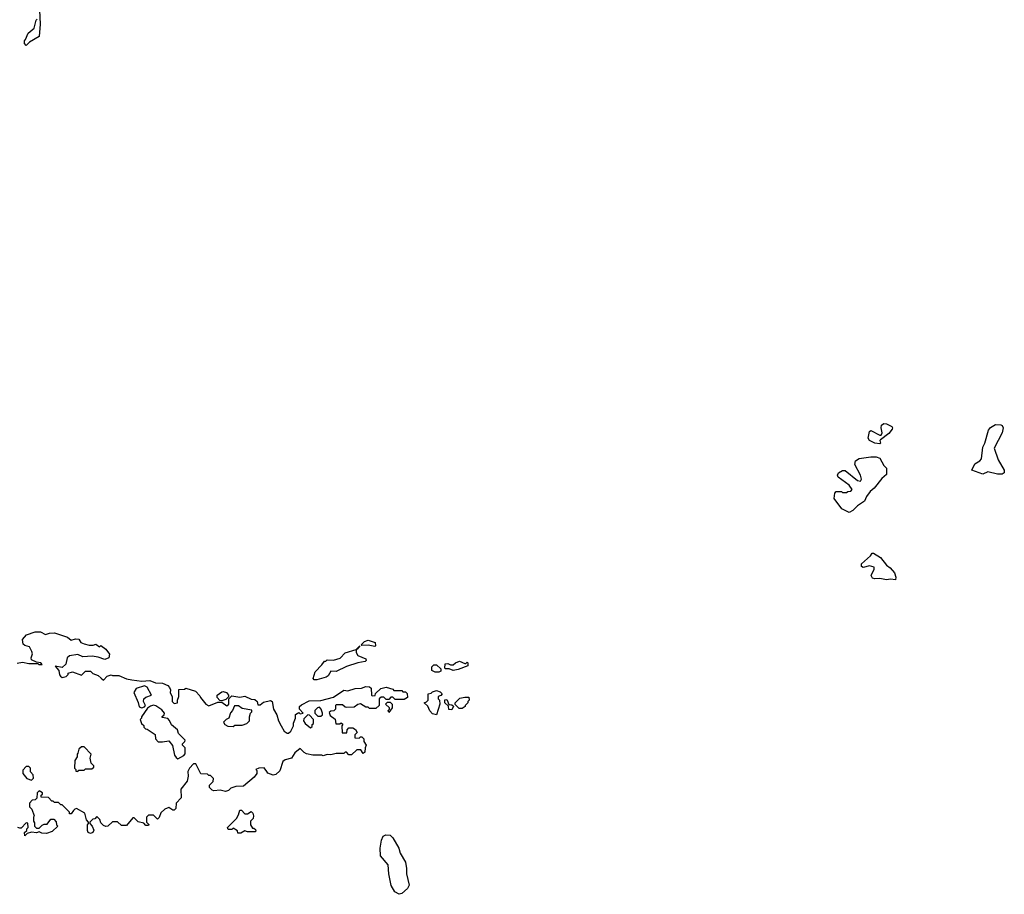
# Model space of a CAD drawing. Extents: x 2106670 to 2323771, y 35271 to 224896.
# Tile 3 of 256: x 2118304 to 2125962, y 68005 to 74810. Entities that reach past the tile are written whole.
import ezdxf

# ---------------------------------------------------------------- set-up
doc = ezdxf.new("R2010")
doc.units = 0

msp = doc.modelspace()

# ---------------------------------------------------------------- linework, layer by layer
at = {"layer": '0CON20XD'}
for points in [[(2118457.5, 74885), (2118462.5, 74775), (2118455, 74680), (2118380, 74635), (2118355, 74610), (2118340, 74625), (2118340, 74645), (2118350, 74655), (2118370, 74705), (2118417, 74743), (2118433, 74807), (2118440, 74815)], [(2124995, 71510.8), (2124955, 71514.5), (2124914.3, 71535), (2124902.9, 71555), (2124912.7, 71605), (2124925, 71612.5), (2124995, 71577.5), (2125005, 71577.5), (2125013.3, 71595), (2125003.8, 71635), (2125006, 71655), (2125025, 71667.9), (2125045, 71666.2), (2125086.7, 71645), (2125094, 71635), (2125091.4, 71625), (2125065, 71591.1), (2124998.3, 71541.7), (2124993.3, 71535), (2125000, 71515), (2124995, 71510.8)], [(2125945, 71274.2), (2125910, 71275), (2125835, 71293.1), (2125795, 71274.6), (2125710, 71305), (2125733.8, 71355), (2125772.5, 71377.5), (2125785.9, 71394.1), (2125794.3, 71484.3), (2125810, 71515), (2125840, 71615), (2125855, 71637.5), (2125895, 71660), (2125935, 71657.5), (2125945, 71652.5), (2125953.3, 71635), (2125945.8, 71595), (2125882.5, 71475), (2125914.4, 71384.4), (2125961.2, 71305), (2125962.5, 71285), (2125945, 71274.2)], [(2124755, 70974.6), (2124699.2, 71005), (2124640, 71085), (2124643, 71127), (2124655, 71140), (2124695, 71140), (2124705, 71130), (2124735, 71130), (2124745, 71140), (2124768.3, 71141.7), (2124780, 71155), (2124755, 71187.5), (2124671.4, 71251.4), (2124664.4, 71265), (2124673.1, 71285), (2124705, 71303.3), (2124725, 71302.5), (2124820, 71225), (2124845, 71220), (2124852.5, 71235), (2124843.3, 71265), (2124800.3, 71350.3), (2124805, 71377.5), (2124833.3, 71395), (2124925, 71409.2), (2124965, 71408.8), (2124995, 71397.5), (2125025, 71340), (2125045, 71320), (2125045, 71270), (2125009.8, 71240.2), (2124950, 71165), (2124920.2, 71139.8), (2124890.4, 71099.6), (2124875, 71062.9), (2124821.5, 71028.5), (2124785, 70990), (2124755, 70974.6)], [(2125115, 70452.5), (2125077.3, 70457.3), (2125045, 70452.9), (2124995, 70462.5), (2124955, 70459.4), (2124936.2, 70465), (2124926, 70485), (2124950, 70535), (2124949.3, 70549.3), (2124915, 70560), (2124865, 70548.8), (2124851.2, 70555), (2124851.9, 70575), (2124920.7, 70639.3), (2124935, 70660), (2124945, 70658.1), (2124999.5, 70625), (2125046.2, 70566.2), (2125075, 70544.3), (2125108.6, 70505), (2125117.5, 70472.5), (2125115, 70452.5)], [(2118285, 69802), (2118325, 69811.2), (2118375, 69800), (2118445, 69800), (2118453, 69793), (2118478.3, 69791.7), (2118467, 69807), (2118435, 69810), (2118395, 69830), (2118392.5, 69845), (2118402.5, 69875), (2118397.5, 69895), (2118379.3, 69929.3), (2118345, 69940), (2118331.2, 69951.2), (2118325, 69987.5), (2118357.5, 70025), (2118425, 70047.5), (2118465, 70047.5), (2118505, 70027.5), (2118535, 70037.5), (2118575, 70040), (2118675, 70006.7), (2118705, 69982.5), (2118738.3, 69991.7), (2118765, 69990), (2118780, 69965), (2118805, 69952.5), (2118845, 69942.5), (2118875, 69942.5), (2118895, 69950), (2118925, 69930), (2118935, 69940), (2118973, 69913), (2119003, 69873), (2118997.5, 69845), (2118965, 69832), (2118915, 69850), (2118867.7, 69857.7), (2118795, 69853.8), (2118755, 69870), (2118690.5, 69859.5), (2118672.5, 69845), (2118662.5, 69795), (2118635, 69770), (2118580, 69780), (2118607, 69747), (2118613, 69713), (2118621.7, 69701.7), (2118635, 69692.5), (2118665, 69700), (2118680, 69715), (2118680, 69725), (2118715, 69736.7), (2118785, 69710), (2118815, 69740), (2118855, 69740), (2118873, 69723), (2118915, 69707.5), (2118936.4, 69686.4), (2118955, 69670), (2118985, 69702.5), (2119015, 69712.5), (2119025, 69707.5), (2119075, 69707.5), (2119135, 69682.5), (2119175, 69673.3), (2119255, 69662.5), (2119315, 69667.5), (2119360.7, 69650.7), (2119415, 69647.5), (2119455, 69630), (2119470, 69615), (2119477.5, 69595), (2119473, 69573), (2119490, 69545), (2119490, 69505), (2119505, 69490), (2119530, 69495), (2119530, 69515), (2119542.5, 69545), (2119541.7, 69598.3), (2119585, 69600), (2119595, 69610), (2119670, 69585), (2119705, 69550), (2119710, 69535), (2119752.5, 69485), (2119775, 69472.5), (2119845, 69500), (2119875, 69500), (2119915, 69470), (2119930, 69485), (2119930, 69525), (2119955, 69550), (2120015, 69540), (2120055, 69547.5), (2120103, 69523), (2120131.7, 69521.7), (2120150, 69505), (2120155, 69480), (2120175, 69480), (2120201.2, 69498.8), (2120255, 69512.5), (2120267.5, 69505), (2120277.5, 69445), (2120305, 69400), (2120317.5, 69355), (2120337.5, 69315), (2120360, 69275), (2120385, 69257.5), (2120395, 69257.5), (2120412.5, 69275), (2120432.5, 69315), (2120433.6, 69336.4), (2120450, 69375), (2120450, 69405), (2120475, 69420), (2120485, 69410), (2120510, 69415), (2120480, 69445), (2120480, 69465), (2120495, 69480), (2120555, 69510), (2120645, 69512.5), (2120745, 69540), (2120825, 69592.5), (2120855, 69587.5), (2120913.6, 69606.4), (2120961.7, 69608.3), (2120995, 69622.5), (2121025, 69620), (2121038.3, 69608.3), (2121040, 69555), (2121045, 69550), (2121068.3, 69551.7), (2121071.7, 69568.3), (2121113, 69607), (2121155, 69617.5), (2121205, 69600), (2121215, 69590), (2121275, 69590), (2121285, 69580), (2121305, 69580), (2121318.3, 69568.3), (2121320, 69535), (2121295, 69520), (2121225, 69520), (2121205, 69540), (2121191.7, 69538.3), (2121175, 69520), (2121155, 69520), (2121135, 69540), (2121115, 69540), (2121100, 69525), (2121100, 69475), (2121075, 69450), (2121025, 69450), (2121015, 69460), (2120995, 69460), (2120955, 69487.5), (2120935, 69482.5), (2120905, 69460), (2120845, 69457.5), (2120835, 69460), (2120815, 69480), (2120765, 69480), (2120760, 69475), (2120760, 69445), (2120747, 69433), (2120725, 69430), (2120711.7, 69418.3), (2120720, 69395), (2120758.3, 69368.3), (2120761.7, 69331.7), (2120795, 69330), (2120805, 69340), (2120818.3, 69328.3), (2120810, 69315), (2120811.7, 69261.7), (2120848.3, 69261.7), (2120850, 69285), (2120865, 69300), (2120895, 69300), (2120916.4, 69286.4), (2120930, 69265), (2120910, 69245), (2120911.7, 69221.7), (2120945, 69220), (2120955, 69230), (2120965, 69230), (2120980, 69215), (2120980, 69195), (2120997.5, 69165), (2120990, 69145), (2120988.3, 69111.7), (2120975, 69100), (2120958.3, 69128.3), (2120925, 69130), (2120885, 69090), (2120865, 69090), (2120845, 69110), (2120835, 69110), (2120825, 69100), (2120765, 69100), (2120725, 69090), (2120695, 69092.5), (2120665, 69082.5), (2120655, 69087.5), (2120585, 69087.5), (2120535, 69097.5), (2120517, 69107), (2120485, 69140), (2120443.6, 69106.4), (2120417.5, 69065), (2120368.3, 69051.7), (2120351.7, 69038.3), (2120327.5, 68965), (2120295, 68937.5), (2120275, 68932.5), (2120235, 68947.5), (2120225, 68960), (2120205, 68990), (2120163, 68987), (2120140, 68975), (2120147.5, 68967.5), (2120147.5, 68945), (2120127.5, 68915), (2120045, 68847.5), (2119985, 68843.8), (2119945, 68830), (2119927, 68813), (2119905, 68805.8), (2119863.6, 68816.4), (2119815, 68810), (2119800, 68815), (2119780, 68835), (2119780, 68855), (2119808.3, 68881.7), (2119810, 68905), (2119788.3, 68928.3), (2119775, 68930), (2119765, 68940), (2119711.7, 68941.7), (2119675, 69020), (2119655, 69020), (2119623.9, 68986.1), (2119610.5, 68959.5), (2119613.3, 68925), (2119607.5, 68885), (2119558.3, 68821.7), (2119560, 68755), (2119520, 68715), (2119518.3, 68671.7), (2119505, 68660), (2119495, 68660), (2119465, 68680), (2119431.7, 68668.3), (2119401.7, 68638.3), (2119388.3, 68601.7), (2119375, 68590), (2119345, 68620), (2119305, 68620), (2119290, 68605), (2119290, 68565), (2119308.3, 68548.3), (2119305, 68540), (2119285, 68540), (2119268.3, 68558.3), (2119225, 68570), (2119195, 68600), (2119185, 68600), (2119135, 68540), (2119095, 68540), (2119065, 68570), (2119025, 68570), (2118990, 68535), (2118975, 68532.5), (2118955, 68540), (2118935, 68560), (2118927, 68587), (2118905, 68610), (2118887, 68593), (2118871.7, 68588.3), (2118850, 68565), (2118850, 68555), (2118867.5, 68535), (2118880, 68505), (2118873, 68487), (2118855, 68477.5), (2118837, 68487), (2118830.7, 68500.7), (2118830, 68545), (2118840, 68555), (2118840, 68565), (2118823, 68583), (2118810, 68635), (2118745, 68673.3), (2118731.7, 68668.3), (2118723.3, 68656.7), (2118705, 68630), (2118691.7, 68631.7), (2118690, 68645), (2118635, 68700), (2118625, 68700), (2118605, 68720), (2118575, 68720), (2118565, 68730), (2118555, 68730), (2118527, 68757), (2118471.7, 68761.7), (2118470, 68775), (2118480, 68785), (2118480, 68795), (2118455, 68810), (2118440, 68795), (2118438.3, 68751.7), (2118425, 68740), (2118401.7, 68738.3), (2118380, 68715), (2118380, 68685), (2118398.3, 68668.3), (2118417.5, 68615), (2118410, 68605), (2118410, 68575), (2118418.3, 68561.7), (2118420, 68535), (2118435, 68520), (2118455, 68520), (2118478.3, 68541.7), (2118495, 68550), (2118518.3, 68551.7), (2118545, 68590), (2118568.3, 68588.3), (2118588.3, 68568.3), (2118590, 68545), (2118600, 68535), (2118557, 68493), (2118511.7, 68478.3), (2118475, 68480), (2118455, 68490), (2118435, 68482.5), (2118395, 68487.5), (2118361.7, 68478.3), (2118345, 68460)], [(2120595, 69672.5), (2120587.5, 69685), (2120602.5, 69735), (2120655, 69790), (2120675, 69820), (2120685, 69820), (2120695, 69830), (2120745, 69827.5), (2120797, 69843), (2120835, 69882.5), (2120920, 69910), (2120948.3, 69938.3), (2120928.3, 69911.7), (2120920, 69910), (2120920, 69885), (2120935, 69862.5), (2120996.4, 69836.4), (2121000, 69825), (2120990, 69815), (2120935, 69806.7), (2120845, 69777.5), (2120765, 69737.5), (2120725, 69740), (2120702.5, 69705), (2120687.5, 69695), (2120615, 69673.3), (2120595, 69672.5)], [(2121065, 69932.5), (2121015, 69942.5), (2120965, 69940), (2120960, 69945), (2120985, 69972.5), (2121015, 69983.3), (2121070, 69965), (2121071.7, 69938.3), (2121065, 69932.5)], [(2121565, 69732.5), (2121535, 69732.5), (2121510, 69745), (2121510, 69775), (2121525, 69790), (2121545, 69790), (2121578.3, 69758.3), (2121578.3, 69741.7), (2121565, 69732.5)], [(2121675, 69747.5), (2121645, 69760), (2121615, 69760), (2121610, 69765), (2121613, 69797), (2121635, 69800), (2121655, 69790), (2121675, 69790), (2121693.9, 69806.1), (2121725, 69820), (2121765, 69800), (2121775, 69800), (2121785, 69810), (2121790, 69805), (2121788.3, 69781.7), (2121715, 69753.3), (2121675, 69747.5)], [(2119255, 69456.2), (2119275, 69462.5), (2119283.3, 69475), (2119266.7, 69505), (2119270, 69525), (2119285, 69538.8), (2119330, 69555), (2119296.1, 69616.1), (2119275, 69627.5), (2119210, 69605), (2119192.5, 69575), (2119226.4, 69496.4), (2119234, 69464), (2119255, 69456.2)], [(2119875, 69510), (2119861.7, 69511.7), (2119840, 69535), (2119840, 69555), (2119875, 69581.2), (2119886.4, 69583.6), (2119912.5, 69575), (2119927.5, 69555), (2119928.3, 69541.7), (2119908.3, 69521.7), (2119875, 69510)], [(2121545, 69400), (2121515, 69410), (2121493, 69433), (2121478.3, 69468.3), (2121450, 69495), (2121468.3, 69501.7), (2121480, 69515), (2121480, 69565), (2121505, 69570), (2121515, 69580), (2121545, 69590), (2121575, 69580), (2121590, 69565), (2121578.3, 69551.7), (2121560, 69545), (2121560, 69525), (2121570, 69515), (2121572.5, 69485), (2121545, 69400)], [(2119535, 69060), (2119580, 69085), (2119591.7, 69098.3), (2119590, 69145), (2119570, 69165), (2119570, 69175), (2119587, 69193), (2119590, 69205), (2119540, 69255), (2119530, 69285), (2119485, 69323.3), (2119468.3, 69358.3), (2119455, 69372.5), (2119411.7, 69381.7), (2119411.7, 69388.3), (2119428.3, 69401.7), (2119430, 69415), (2119409.3, 69439.3), (2119361.7, 69471.7), (2119345, 69476.7), (2119321.7, 69468.3), (2119297, 69453), (2119250, 69385), (2119250, 69375), (2119240, 69365), (2119250, 69335), (2119268.3, 69318.3), (2119270, 69305), (2119281.7, 69291.7), (2119295, 69290), (2119358.3, 69248.3), (2119360, 69215), (2119381.7, 69191.7), (2119415, 69190), (2119465, 69200), (2119491.7, 69161.7), (2119508.3, 69088.3), (2119520, 69070), (2119535, 69060)], [(2119965, 69310), (2119978.3, 69321.7), (2120035, 69320), (2120070, 69335), (2120090, 69355), (2120090, 69385), (2120100, 69415), (2120110, 69425), (2120108.3, 69438.3), (2120035, 69450), (2120005, 69470), (2119975, 69470), (2119960, 69435), (2119943, 69417), (2119930, 69375), (2119910, 69365), (2119890, 69345), (2119900, 69325), (2119923, 69313), (2119965, 69310)], [(2121175, 69420), (2121170, 69435), (2121180, 69445), (2121180, 69455), (2121150, 69485), (2121165, 69500), (2121185, 69500), (2121200, 69485), (2121200, 69455), (2121175, 69420)], [(2121665, 69440), (2121641.7, 69441.7), (2121638.3, 69468.3), (2121610, 69495), (2121611.7, 69518.3), (2121625, 69520), (2121630, 69515), (2121641.7, 69481.7), (2121665, 69480), (2121678.3, 69468.3), (2121665, 69440)], [(2121745, 69450), (2121721.7, 69451.7), (2121691.7, 69481.7), (2121690, 69495), (2121728.3, 69531.7), (2121765, 69540), (2121798.3, 69538.3), (2121800, 69515), (2121790, 69505), (2121790, 69495), (2121770, 69475), (2121770, 69465), (2121745, 69450)], [(2120565, 69300), (2120578.3, 69311.7), (2120580, 69325), (2120590, 69335), (2120590, 69365), (2120558.3, 69398.3), (2120545, 69400), (2120515, 69370), (2120512.5, 69355), (2120523.6, 69333.6), (2120565, 69300)], [(2120645, 69390), (2120658.3, 69401.7), (2120660, 69415), (2120650, 69445), (2120635, 69460), (2120620, 69455), (2120600, 69435), (2120600, 69415), (2120621.7, 69391.7), (2120645, 69390)], [(2118755, 68960), (2118765, 68970), (2118805, 68970), (2118815, 68980), (2118865, 68980), (2118880, 68995), (2118880, 69005), (2118860, 69025), (2118852.5, 69065), (2118860, 69095), (2118805, 69152.5), (2118785, 69153.3), (2118762.5, 69135), (2118757, 69103), (2118750, 69095), (2118750, 69075), (2118733, 69047), (2118730, 68985), (2118740, 68975), (2118741.7, 68961.7), (2118755, 68960)], [(2118395, 68892.5), (2118411.7, 68908.3), (2118407.5, 68935), (2118388.3, 68958.3), (2118387.5, 68987.5), (2118375, 69000), (2118355, 69000), (2118328.3, 68971.7), (2118327.5, 68945), (2118360, 68905), (2118395, 68892.5)], [(2120025, 68480), (2120001.7, 68481.7), (2119998.3, 68498.3), (2119965, 68520), (2119955, 68510), (2119925, 68510), (2119920, 68525), (2119990, 68595), (2120007, 68623), (2120015, 68660), (2120028.3, 68658.3), (2120055, 68630), (2120075, 68630), (2120105, 68650), (2120117, 68637), (2120122.5, 68615), (2120120, 68595), (2120100, 68575), (2120100, 68545), (2120115, 68520), (2120125, 68520), (2120138.3, 68508.3), (2120140, 68495), (2120135, 68490), (2120075, 68490), (2120055, 68497.5), (2120025, 68480)], [(2118345, 68460), (2118340, 68485), (2118358.3, 68501.7), (2118360, 68515), (2118370, 68525), (2118368.3, 68558.3), (2118355, 68560), (2118315, 68520), (2118305, 68520), (2118290, 68525)], [(2121255, 68004.8), (2121223, 68023), (2121194, 68074), (2121175.1, 68165), (2121171, 68235), (2121111.1, 68305), (2121108.2, 68365), (2121117.2, 68425), (2121132.1, 68457.9), (2121151.7, 68468.3), (2121185, 68465.8), (2121205, 68443.5), (2121253.2, 68365), (2121264.3, 68325), (2121304, 68255), (2121313.4, 68205), (2121312.8, 68165), (2121332.5, 68075), (2121320.2, 68049.8), (2121275, 68010.3), (2121255, 68004.8)]]:
    msp.add_lwpolyline(points, dxfattribs=at)

doc.saveas('drawing.dxf')
